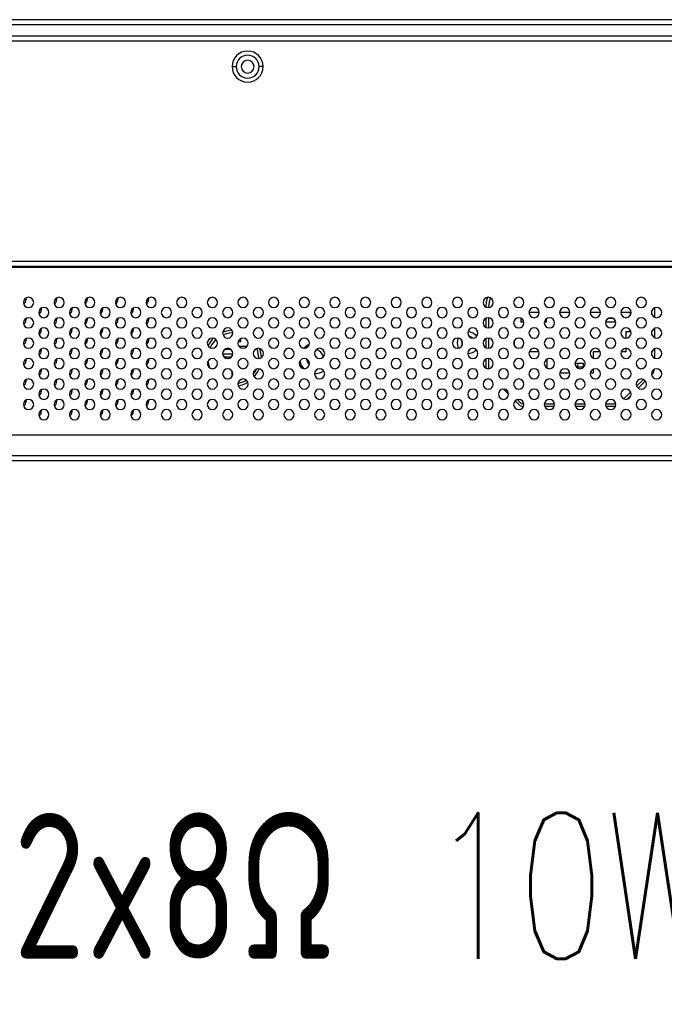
# Model space of a CAD drawing. Header units: millimetres. Extents: x 0 to 1118, y 0 to 864.
# Tile 4 of 256: x 193 to 214, y 204 to 236. Entities that reach past the tile are written whole.
import ezdxf

# ---------------------------------------------------------------- set-up
doc = ezdxf.new("R2010")
doc.units = ezdxf.units.MM
doc.styles.add('SLDTEXTSTYLE2', font='TXT', dxfattribs={"width": 0.7, "bigfont": 'bigfont'})

msp = doc.modelspace()

# ---------------------------------------------------------------- linework, layer by layer
at = {"color": 7, "linetype": 'Continuous', "lineweight": 25}
for p, q in [((503.4591, 236.4382), (138.6511, 236.4382)), ((503.4591, 236.2716), (138.6511, 236.2716)), ((232.4718, 235.7382), (139.5011, 235.7382)), ((501.5925, 235.9049), (140.5178, 235.9049)), ((200.2801, 234.9049), (200.4135, 234.9049)), ((201.2968, 234.9049), (201.1635, 234.9049)), ((144.595, 228.5549), (232.6385, 228.5549)), ((144.595, 228.3882), (232.6385, 228.3882)), ((193.548, 227.3449), (193.5551, 227.2966)), ((194.548, 227.3449), (194.5551, 227.2966)), ((195.548, 227.3449), (195.5551, 227.2966)), ((196.548, 227.3449), (196.5551, 227.2966)), ((197.548, 227.3449), (197.5551, 227.2966)), ((208.5701, 227.0529), (208.5701, 227.0549)), ((208.6535, 227.0549), (208.6535, 227.0389)), ((194.048, 227.0115), (194.0551, 226.9632)), ((195.048, 227.0115), (195.0551, 226.9632)), ((196.048, 227.0115), (196.0551, 226.9632)), ((197.048, 227.0115), (197.0551, 226.9632)), ((209.9727, 226.8882), (210.3043, 226.8882)), ((210.9727, 226.8882), (211.3043, 226.8882)), ((211.9727, 226.8882), (212.3043, 226.8882)), ((212.9727, 226.8882), (213.2701, 226.8882)), ((213.2701, 226.8882), (213.2701, 226.7694)), ((213.9868, 226.8025), (213.9868, 226.9407)), ((214.0701, 227.0236), (214.0701, 226.7195)), ((193.548, 226.6782), (193.5551, 226.6299)), ((194.548, 226.6782), (194.5551, 226.6299)), ((195.548, 226.6782), (195.5551, 226.6299)), ((196.548, 226.6782), (196.5551, 226.6299)), ((197.548, 226.6782), (197.5551, 226.6299)), ((208.5701, 226.3862), (208.5701, 226.6902)), ((208.6535, 226.7042), (208.6535, 226.3722)), ((209.7035, 226.6882), (209.7111, 226.6882)), ((209.7035, 226.6882), (209.7035, 226.5549)), ((209.8043, 226.5549), (209.7035, 226.5549)), ((210.5368, 226.5549), (210.4727, 226.5549)), ((210.5368, 226.6703), (210.5368, 226.5549)), ((212.7701, 226.5549), (212.4727, 226.5549)), ((212.5658, 226.6882), (212.7111, 226.6882)), ((212.7701, 226.6404), (212.7701, 226.5549)), ((212.8043, 226.5549), (212.7701, 226.5549)), ((194.048, 226.3449), (194.0551, 226.2966)), ((195.048, 226.3449), (195.0551, 226.2966)), ((196.048, 226.3449), (196.0551, 226.2966)), ((197.048, 226.3449), (197.0551, 226.2966)), ((213.1368, 226.2549), (213.2701, 226.2549)), ((213.1368, 226.2549), (213.1368, 226.0382)), ((213.2701, 226.3071), (213.2701, 226.2549)), ((213.9868, 226.1358), (213.9868, 226.274)), ((214.0701, 226.3569), (214.0701, 226.0529)), ((193.548, 226.0115), (193.5551, 225.9632)), ((194.548, 226.0115), (194.5551, 225.9632)), ((195.548, 226.0115), (195.5551, 225.9632)), ((196.548, 226.0115), (196.5551, 225.9632)), ((197.548, 226.0115), (197.5551, 225.9632)), ((200.4824, 225.9299), (200.5701, 225.9299)), ((200.7368, 225.7632), (200.5118, 225.7632)), ((200.5701, 226.0132), (200.5507, 226.0132)), ((200.5701, 225.9299), (200.5701, 226.0132)), ((200.7368, 225.737), (200.7368, 225.7632)), ((207.787, 225.9472), (207.7785, 225.8882)), ((207.7785, 225.8882), (207.7935, 225.8105)), ((208.5701, 225.7195), (208.5701, 226.0236)), ((208.6535, 226.0376), (208.6535, 225.7056)), ((209.5035, 225.7738), (209.5035, 225.9693)), ((194.048, 225.6782), (194.0551, 225.6299)), ((195.048, 225.6782), (195.0551, 225.6299)), ((196.048, 225.6782), (196.0551, 225.6299)), ((197.048, 225.6782), (197.0551, 225.6299)), ((200.3033, 225.5132), (199.9737, 225.5132)), ((200.0507, 225.6799), (200.2263, 225.6799)), ((210.2975, 225.5882), (209.9795, 225.5882)), ((212.2975, 225.5882), (212.0701, 225.5882)), ((212.0701, 225.5882), (212.0701, 225.3862)), ((213.1368, 225.5882), (212.9795, 225.5882)), ((213.1368, 225.7049), (213.1368, 225.5882)), ((213.9868, 225.4691), (213.9868, 225.6073)), ((214.0701, 225.6902), (214.0701, 225.3862)), ((193.548, 225.3449), (193.5551, 225.2966)), ((194.548, 225.3449), (194.5551, 225.2966)), ((195.548, 225.3449), (195.5551, 225.2966)), ((196.548, 225.3449), (196.5551, 225.2966)), ((197.548, 225.3449), (197.5551, 225.2966)), ((200.0118, 225.4299), (200.2651, 225.4299)), ((208.5701, 225.0529), (208.5701, 225.3569)), ((208.6535, 225.3709), (208.6535, 225.0406)), ((210.5701, 225.0529), (210.5701, 225.3569)), ((211.4727, 225.2216), (211.5701, 225.2216)), ((211.5701, 225.0882), (211.5701, 225.2216)), ((211.5701, 225.2216), (211.7368, 225.2216)), ((211.7368, 225.2216), (211.7368, 225.0882)), ((194.048, 225.0115), (194.0551, 224.9632)), ((195.048, 225.0115), (195.0551, 224.9632)), ((196.048, 225.0115), (196.0551, 224.9632)), ((197.048, 225.0115), (197.0551, 224.9632)), ((200.2785, 224.962), (200.2785, 224.7811)), ((211.3043, 224.8882), (210.9727, 224.8882)), ((211.5701, 225.0882), (211.5195, 225.0882)), ((211.7368, 225.0882), (211.5701, 225.0882)), ((212.0701, 224.8882), (211.9727, 224.8882)), ((212.0701, 225.0236), (212.0701, 224.8882)), ((213.9969, 224.8638), (213.9746, 224.8415)), ((193.548, 224.6782), (193.5551, 224.6299)), ((194.548, 224.6782), (194.5551, 224.6299)), ((195.548, 224.6782), (195.5551, 224.6299)), ((196.548, 224.6782), (196.5551, 224.6299)), ((197.548, 224.6782), (197.5551, 224.6299)), ((213.4861, 224.4708), (213.7059, 224.6907)), ((213.7716, 224.6385), (213.5382, 224.4051)), ((194.048, 224.3449), (194.0551, 224.2966)), ((195.048, 224.3449), (195.0551, 224.2966)), ((196.048, 224.3449), (196.0551, 224.2966)), ((197.048, 224.3449), (197.0551, 224.2966)), ((209.3051, 224.2021), (209.1357, 224.3715)), ((213.0688, 224.0535), (213.2899, 224.2746)), ((213.301, 224.1679), (213.1755, 224.0424)), ((193.548, 224.0115), (193.5551, 223.9632)), ((194.548, 224.0115), (194.5551, 223.9632)), ((195.548, 224.0115), (195.5551, 223.9632)), ((196.548, 224.0115), (196.5551, 223.9632)), ((197.548, 224.0115), (197.5551, 223.9632)), ((209.6291, 223.8781), (209.5192, 223.988)), ((209.5931, 224.0319), (209.688, 223.937)), ((210.4727, 223.8882), (210.8043, 223.8882)), ((211.4727, 223.8882), (211.8043, 223.8882)), ((212.4727, 223.8882), (212.8043, 223.8882)), ((194.048, 223.6782), (194.0551, 223.6299)), ((195.048, 223.6782), (195.0551, 223.6299)), ((196.048, 223.6782), (196.0551, 223.6299)), ((197.048, 223.6782), (197.0551, 223.6299)), ((210.7912, 223.8049), (210.4857, 223.8049)), ((211.7912, 223.8049), (211.4857, 223.8049)), ((212.7912, 223.8049), (212.4857, 223.8049)), ((232.1718, 222.8716), (161.4718, 222.8716)), ((160.9718, 222.2049), (232.6718, 222.2049)), ((160.9718, 222.0382), (232.6718, 222.0382))]:
    msp.add_line(p, q, dxfattribs=at)
at = {"color": 8, "linetype": 'Continuous', "lineweight": 25}
msp.add_line((161.2617, 228.3549), (232.7218, 228.3549), dxfattribs=at)
at = {"color": 7, "linetype": 'Continuous', "lineweight": 25, "flags": 128}
for points in [[(208.5701, 227.0549), (208.5878, 227.2337), (208.6264, 227.3711)], [(208.7096, 227.3556), (208.6695, 227.2175), (208.6535, 227.0549)], [(200.2783, 226.2956), (200.0829, 226.2653), (199.9735, 226.2285)], [(200.3049, 226.2131), (200.2016, 226.2047), (199.984, 226.1424)], [(208.1312, 226.0384), (208.0665, 226.0807), (208.0133, 226.0949)], [(199.7542, 225.9915), (199.6191, 225.8304), (199.5611, 225.7239)], [(202.6091, 225.7075), (202.7368, 225.8129), (202.803, 225.8449)], [(207.6368, 225.8882), (207.6635, 226.0222), (207.6692, 226.0354)], [(207.6847, 225.7114), (207.6635, 225.7543), (207.6368, 225.8882)], [(201.1535, 225.3799), (201.1197, 225.6147), (201.0905, 225.6978)], [(201.2365, 225.4034), (201.2056, 225.6171), (201.1792, 225.6999)], [(199.4923, 225.2849), (199.5206, 225.1451), (199.5489, 225.0644)], [(200.9722, 224.8609), (201.0212, 224.9294), (201.0743, 225.0254)], [(201.0055, 224.7711), (201.114, 224.9216), (201.1696, 225.0353)], [(200.4733, 224.5608), (200.6663, 224.6219), (200.7474, 224.6644)]]:
    msp.add_lwpolyline(points, dxfattribs=at)
at = {"color": 7, "linetype": 'Continuous', "lineweight": 25}
for centre, radius, start, end in [((200.7885, 234.9049), 0.5083, 0, 180), ((200.7885, 234.9049), 0.375, 0, 180), ((200.7885, 234.9049), 0.2083, 0, 180), ((200.7885, 234.9049), 0.5083, 180, 0), ((200.7885, 234.9049), 0.375, 180, 0), ((200.7885, 234.9049), 0.2083, 180, 0), ((193.6385, 227.2049), 0.1667, 0, 180), ((194.6385, 227.2049), 0.1667, 0, 180), ((195.6385, 227.2049), 0.1667, 0, 180), ((196.6385, 227.2049), 0.1667, 0, 180), ((197.6385, 227.2049), 0.1667, 0, 180), ((198.6385, 227.2049), 0.1667, 0, 180), ((199.6385, 227.2049), 0.1667, 0, 180), ((200.6385, 227.2049), 0.1667, 0, 180), ((201.6385, 227.2049), 0.1667, 0, 180), ((202.6385, 227.2049), 0.1667, 0, 180), ((203.6385, 227.2049), 0.1667, 0, 180), ((204.6385, 227.2049), 0.1667, 0, 180), ((205.6385, 227.2049), 0.1667, 0, 180), ((206.6385, 227.2049), 0.1667, 0, 180), ((207.6385, 227.2049), 0.1667, 0, 180), ((208.6385, 227.2049), 0.1667, 0, 180), ((209.6385, 227.2049), 0.1667, 0, 180), ((210.6385, 227.2049), 0.1667, 0, 180), ((211.6385, 227.2049), 0.1667, 0, 180), ((212.6385, 227.2049), 0.1667, 0, 180), ((213.6385, 227.2049), 0.1667, 0, 180), ((193.6385, 227.2049), 0.1667, 180, 0), ((193.3885, 227.2966), 0.1667, 302.88196, 0), ((194.6385, 227.2049), 0.1667, 180, 0), ((194.3885, 227.2966), 0.1667, 302.88196, 0), ((195.6385, 227.2049), 0.1667, 180, 0), ((195.3885, 227.2966), 0.1667, 302.88196, 0), ((196.6385, 227.2049), 0.1667, 180, 0), ((196.3885, 227.2966), 0.1667, 302.88196, 0), ((197.6385, 227.2049), 0.1667, 180, 0), ((197.3885, 227.2966), 0.1667, 302.88196, 0), ((198.6385, 227.2049), 0.1667, 180, 0), ((199.6385, 227.2049), 0.1667, 180, 0), ((200.6385, 227.2049), 0.1667, 180, 0), ((201.6385, 227.2049), 0.1667, 180, 0), ((202.6385, 227.2049), 0.1667, 180, 0), ((203.6385, 227.2049), 0.1667, 180, 0), ((204.6385, 227.2049), 0.1667, 180, 0), ((205.6385, 227.2049), 0.1667, 180, 0), ((206.6385, 227.2049), 0.1667, 180, 0), ((207.6385, 227.2049), 0.1667, 180, 0), ((208.6385, 227.2049), 0.1667, 180, 0), ((209.6385, 227.2049), 0.1667, 180, 0), ((210.6385, 227.2049), 0.1667, 180, 0), ((211.6385, 227.2049), 0.1667, 180, 0), ((212.6385, 227.2049), 0.1667, 180, 0), ((213.6385, 227.2049), 0.1667, 180, 0), ((194.1385, 226.8716), 0.1667, 0, 180), ((194.1385, 226.8716), 0.1667, 180, 0), ((193.8885, 226.9632), 0.1667, 302.88196, 0), ((195.1385, 226.8716), 0.1667, 0, 180), ((195.1385, 226.8716), 0.1667, 180, 0), ((194.8885, 226.9632), 0.1667, 302.88196, 0), ((196.1385, 226.8716), 0.1667, 0, 180), ((196.1385, 226.8716), 0.1667, 180, 0), ((195.8885, 226.9632), 0.1667, 302.88196, 0), ((197.1385, 226.8716), 0.1667, 0, 180), ((197.1385, 226.8716), 0.1667, 180, 0), ((196.8885, 226.9632), 0.1667, 302.88196, 0), ((198.1385, 226.8716), 0.1667, 0, 180), ((198.1385, 226.8716), 0.1667, 180, 0), ((199.1385, 226.8716), 0.1667, 0, 180), ((199.1385, 226.8716), 0.1667, 180, 0), ((200.1385, 226.8716), 0.1667, 0, 180), ((200.1385, 226.8716), 0.1667, 180, 0), ((201.1385, 226.8716), 0.1667, 0, 180), ((201.1385, 226.8716), 0.1667, 180, 0), ((202.1385, 226.8716), 0.1667, 0, 180), ((202.1385, 226.8716), 0.1667, 180, 0), ((203.1385, 226.8716), 0.1667, 0, 180), ((203.1385, 226.8716), 0.1667, 180, 0), ((204.1385, 226.8716), 0.1667, 0, 180), ((204.1385, 226.8716), 0.1667, 180, 0), ((205.1385, 226.8716), 0.1667, 0, 180), ((205.1385, 226.8716), 0.1667, 180, 0), ((206.1385, 226.8716), 0.1667, 0, 180), ((206.1385, 226.8716), 0.1667, 180, 0), ((207.1385, 226.8716), 0.1667, 0, 180), ((207.1385, 226.8716), 0.1667, 180, 0), ((208.1385, 226.8716), 0.1667, 0, 180), ((208.1385, 226.8716), 0.1667, 180, 0), ((209.1385, 226.8716), 0.1667, 0, 180), ((209.1385, 226.8716), 0.1667, 180, 0), ((210.1385, 226.8716), 0.1667, 0, 180), ((210.1385, 226.8716), 0.1667, 180, 0), ((211.1385, 226.8716), 0.1667, 0, 180), ((211.1385, 226.8716), 0.1667, 180, 0), ((212.1385, 226.8716), 0.1667, 0, 180), ((212.1385, 226.8716), 0.1667, 180, 0), ((213.1385, 226.8716), 0.1667, 0, 180), ((213.1385, 226.8716), 0.1667, 180, 0), ((214.1385, 226.8716), 0.1667, 0, 180), ((214.1385, 226.8716), 0.1667, 180, 0), ((193.6385, 226.5382), 0.1667, 0, 180), ((193.6385, 226.5382), 0.1667, 180, 0), ((193.3885, 226.6299), 0.1667, 302.88196, 0), ((194.6385, 226.5382), 0.1667, 0, 180), ((194.6385, 226.5382), 0.1667, 180, 0), ((194.3885, 226.6299), 0.1667, 302.88196, 0), ((195.6385, 226.5382), 0.1667, 0, 180), ((195.6385, 226.5382), 0.1667, 180, 0), ((195.3885, 226.6299), 0.1667, 302.88196, 0), ((196.6385, 226.5382), 0.1667, 0, 180), ((196.6385, 226.5382), 0.1667, 180, 0), ((196.3885, 226.6299), 0.1667, 302.88196, 0), ((197.6385, 226.5382), 0.1667, 0, 180), ((197.6385, 226.5382), 0.1667, 180, 0), ((197.3885, 226.6299), 0.1667, 302.88196, 0), ((198.6385, 226.5382), 0.1667, 0, 180), ((198.6385, 226.5382), 0.1667, 180, 0), ((199.6385, 226.5382), 0.1667, 0, 180), ((199.6385, 226.5382), 0.1667, 180, 0), ((200.6385, 226.5382), 0.1667, 0, 180), ((200.6385, 226.5382), 0.1667, 180, 0), ((201.6385, 226.5382), 0.1667, 0, 180), ((201.6385, 226.5382), 0.1667, 180, 0), ((202.6385, 226.5382), 0.1667, 0, 180), ((202.6385, 226.5382), 0.1667, 180, 0), ((203.6385, 226.5382), 0.1667, 0, 180), ((203.6385, 226.5382), 0.1667, 180, 0), ((204.6385, 226.5382), 0.1667, 0, 180), ((204.6385, 226.5382), 0.1667, 180, 0), ((205.6385, 226.5382), 0.1667, 0, 180), ((205.6385, 226.5382), 0.1667, 180, 0), ((206.6385, 226.5382), 0.1667, 0, 180), ((206.6385, 226.5382), 0.1667, 180, 0), ((207.6385, 226.5382), 0.1667, 0, 180), ((207.6385, 226.5382), 0.1667, 180, 0), ((208.6385, 226.5382), 0.1667, 0, 180), ((208.6385, 226.5382), 0.1667, 180, 0), ((209.6385, 226.5382), 0.1667, 0, 180), ((209.6385, 226.5382), 0.1667, 180, 0), ((210.6385, 226.5382), 0.1667, 0, 180), ((210.6385, 226.5382), 0.1667, 180, 0), ((211.6385, 226.5382), 0.1667, 0, 180), ((211.6385, 226.5382), 0.1667, 180, 0), ((212.6385, 226.5382), 0.1667, 0, 180), ((212.6385, 226.5382), 0.1667, 180, 0), ((213.6385, 226.5382), 0.1667, 0, 180), ((213.6385, 226.5382), 0.1667, 180, 0), ((194.1385, 226.2049), 0.1667, 0, 180), ((194.1385, 226.2049), 0.1667, 180, 0), ((193.8885, 226.2966), 0.1667, 302.88196, 0), ((195.1385, 226.2049), 0.1667, 0, 180), ((195.1385, 226.2049), 0.1667, 180, 0), ((194.8885, 226.2966), 0.1667, 302.88196, 0), ((196.1385, 226.2049), 0.1667, 0, 180), ((196.1385, 226.2049), 0.1667, 180, 0), ((195.8885, 226.2966), 0.1667, 302.88196, 0), ((197.1385, 226.2049), 0.1667, 0, 180), ((197.1385, 226.2049), 0.1667, 180, 0), ((196.8885, 226.2966), 0.1667, 302.88196, 0), ((198.1385, 226.2049), 0.1667, 0, 180), ((198.1385, 226.2049), 0.1667, 180, 0), ((199.1385, 226.2049), 0.1667, 0, 180), ((199.1385, 226.2049), 0.1667, 180, 0), ((200.1385, 226.2049), 0.1667, 0, 180), ((200.1385, 226.2049), 0.1667, 180, 0), ((201.1385, 226.2049), 0.1667, 0, 180), ((201.1385, 226.2049), 0.1667, 180, 0), ((202.1385, 226.2049), 0.1667, 0, 180), ((202.1385, 226.2049), 0.1667, 180, 0), ((203.1385, 226.2049), 0.1667, 0, 180), ((203.1385, 226.2049), 0.1667, 180, 0), ((204.1385, 226.2049), 0.1667, 0, 180), ((204.1385, 226.2049), 0.1667, 180, 0), ((205.1385, 226.2049), 0.1667, 0, 180), ((205.1385, 226.2049), 0.1667, 180, 0), ((206.1385, 226.2049), 0.1667, 0, 180), ((206.1385, 226.2049), 0.1667, 180, 0), ((207.1385, 226.2049), 0.1667, 0, 180), ((207.1385, 226.2049), 0.1667, 180, 0), ((208.1385, 226.2049), 0.1667, 0, 180), ((208.1385, 226.2049), 0.1667, 180, 0), ((207.9868, 225.8882), 0.35, 36.90485, 91.91122), ((209.1385, 226.2049), 0.1667, 0, 180), ((209.1385, 226.2049), 0.1667, 180, 0), ((210.1385, 226.2049), 0.1667, 0, 180), ((210.1385, 226.2049), 0.1667, 180, 0), ((211.1385, 226.2049), 0.1667, 0, 180), ((211.1385, 226.2049), 0.1667, 180, 0), ((212.1385, 226.2049), 0.1667, 0, 180), ((212.1385, 226.2049), 0.1667, 180, 0), ((213.1385, 226.2049), 0.1667, 0, 180), ((213.1385, 226.2049), 0.1667, 180, 0), ((214.1385, 226.2049), 0.1667, 0, 180), ((214.1385, 226.2049), 0.1667, 180, 0), ((193.6385, 225.8716), 0.1667, 0, 180), ((193.6385, 225.8716), 0.1667, 180, 0), ((193.3885, 225.9632), 0.1667, 302.88196, 0), ((194.6385, 225.8716), 0.1667, 0, 180), ((194.6385, 225.8716), 0.1667, 180, 0), ((194.3885, 225.9632), 0.1667, 302.88196, 0), ((195.6385, 225.8716), 0.1667, 0, 180), ((195.6385, 225.8716), 0.1667, 180, 0), ((195.3885, 225.9632), 0.1667, 302.88196, 0), ((196.6385, 225.8716), 0.1667, 0, 180), ((196.6385, 225.8716), 0.1667, 180, 0), ((196.3885, 225.9632), 0.1667, 302.88196, 0), ((197.6385, 225.8716), 0.1667, 0, 180), ((197.6385, 225.8716), 0.1667, 180, 0), ((197.3885, 225.9632), 0.1667, 302.88196, 0), ((198.6385, 225.8716), 0.1667, 0, 180), ((198.6385, 225.8716), 0.1667, 180, 0), ((199.6385, 225.8716), 0.1667, 0, 180), ((199.6385, 225.8716), 0.1667, 180, 0), ((200.3201, 225.3799), 0.9167, 134.51052, 153.88581), ((200.6385, 225.8716), 0.1667, 0, 180), ((200.6385, 225.8716), 0.1667, 180, 0), ((201.6385, 225.8716), 0.1667, 0, 180), ((201.6385, 225.8716), 0.1667, 180, 0), ((202.6385, 225.8716), 0.1667, 0, 180), ((202.6385, 225.8716), 0.1667, 180, 0), ((203.6385, 225.8716), 0.1667, 0, 180), ((203.6385, 225.8716), 0.1667, 180, 0), ((204.6385, 225.8716), 0.1667, 0, 180), ((204.6385, 225.8716), 0.1667, 180, 0), ((205.6385, 225.8716), 0.1667, 0, 180), ((205.6385, 225.8716), 0.1667, 180, 0), ((206.6385, 225.8716), 0.1667, 0, 180), ((206.6385, 225.8716), 0.1667, 180, 0), ((207.6385, 225.8716), 0.1667, 0, 180), ((207.6385, 225.8716), 0.1667, 180, 0), ((208.6385, 225.8716), 0.1667, 0, 180), ((208.6385, 225.8716), 0.1667, 180, 0), ((209.6385, 225.8716), 0.1667, 0, 180), ((209.6385, 225.8716), 0.1667, 180, 0), ((210.6385, 225.8716), 0.1667, 0, 180), ((210.6385, 225.8716), 0.1667, 180, 0), ((211.6385, 225.8716), 0.1667, 0, 180), ((211.6385, 225.8716), 0.1667, 180, 0), ((212.6385, 225.8716), 0.1667, 0, 180), ((212.6385, 225.8716), 0.1667, 180, 0), ((213.6385, 225.8716), 0.1667, 0, 180), ((213.6385, 225.8716), 0.1667, 180, 0), ((194.1385, 225.5382), 0.1667, 0, 180), ((194.1385, 225.5382), 0.1667, 180, 0), ((193.8885, 225.6299), 0.1667, 302.88196, 0), ((195.1385, 225.5382), 0.1667, 0, 180), ((195.1385, 225.5382), 0.1667, 180, 0), ((194.8885, 225.6299), 0.1667, 302.88196, 0), ((196.1385, 225.5382), 0.1667, 0, 180), ((196.1385, 225.5382), 0.1667, 180, 0), ((195.8885, 225.6299), 0.1667, 302.88196, 0), ((197.1385, 225.5382), 0.1667, 0, 180), ((197.1385, 225.5382), 0.1667, 180, 0), ((196.8885, 225.6299), 0.1667, 302.88196, 0), ((198.1385, 225.5382), 0.1667, 0, 180), ((198.1385, 225.5382), 0.1667, 180, 0), ((199.1385, 225.5382), 0.1667, 0, 180), ((199.1385, 225.5382), 0.1667, 180, 0), ((200.1385, 225.5382), 0.1667, 0, 180), ((200.1385, 225.5382), 0.1667, 180, 0), ((201.1385, 225.5382), 0.1667, 0, 180), ((201.1385, 225.5382), 0.1667, 180, 0), ((202.1385, 225.5382), 0.1667, 0, 180), ((202.1385, 225.5382), 0.1667, 180, 0), ((203.1385, 225.5382), 0.1667, 0, 180), ((203.1385, 225.5382), 0.1667, 180, 0), ((202.9868, 225.3799), 0.275, 8.92597, 83.53799), ((204.1385, 225.5382), 0.1667, 0, 180), ((204.1385, 225.5382), 0.1667, 180, 0), ((205.1385, 225.5382), 0.1667, 0, 180), ((205.1385, 225.5382), 0.1667, 180, 0), ((206.1385, 225.5382), 0.1667, 0, 180), ((206.1385, 225.5382), 0.1667, 180, 0), ((207.1385, 225.5382), 0.1667, 0, 180), ((207.1385, 225.5382), 0.1667, 180, 0), ((208.1385, 225.5382), 0.1667, 0, 180), ((207.9868, 225.8882), 0.35, 267.54379, 319.3136), ((208.1385, 225.5382), 0.1667, 180, 0), ((209.1385, 225.5382), 0.1667, 0, 180), ((209.1385, 225.5382), 0.1667, 180, 0), ((210.1385, 225.5382), 0.1667, 0, 180), ((210.1385, 225.5382), 0.1667, 180, 0), ((211.1385, 225.5382), 0.1667, 0, 180), ((211.1385, 225.5382), 0.1667, 180, 0), ((212.1385, 225.5382), 0.1667, 0, 180), ((212.1385, 225.5382), 0.1667, 180, 0), ((213.1385, 225.5382), 0.1667, 0, 180), ((213.1385, 225.5382), 0.1667, 180, 0), ((214.1385, 225.5382), 0.1667, 0, 180), ((214.1385, 225.5382), 0.1667, 180, 0), ((193.6385, 225.2049), 0.1667, 0, 180), ((193.6385, 225.2049), 0.1667, 180, 0), ((193.3885, 225.2966), 0.1667, 302.88196, 0), ((194.6385, 225.2049), 0.1667, 0, 180), ((194.6385, 225.2049), 0.1667, 180, 0), ((194.3885, 225.2966), 0.1667, 302.88196, 0), ((195.6385, 225.2049), 0.1667, 0, 180), ((195.6385, 225.2049), 0.1667, 180, 0), ((195.3885, 225.2966), 0.1667, 302.88196, 0), ((196.6385, 225.2049), 0.1667, 0, 180), ((196.6385, 225.2049), 0.1667, 180, 0), ((196.3885, 225.2966), 0.1667, 302.88196, 0), ((197.6385, 225.2049), 0.1667, 0, 180), ((197.6385, 225.2049), 0.1667, 180, 0), ((197.3885, 225.2966), 0.1667, 302.88196, 0), ((198.6385, 225.2049), 0.1667, 0, 180), ((198.6385, 225.2049), 0.1667, 180, 0), ((199.6385, 225.2049), 0.1667, 0, 180), ((199.6385, 225.2049), 0.1667, 180, 0), ((200.6385, 225.2049), 0.1667, 0, 180), ((200.6385, 225.2049), 0.1667, 180, 0), ((201.6385, 225.2049), 0.1667, 0, 180), ((201.6385, 225.2049), 0.1667, 180, 0), ((202.6385, 225.2049), 0.1667, 0, 180), ((202.6385, 225.2049), 0.1667, 180, 0), ((202.9868, 225.3799), 0.5, 190.39043, 222.95877), ((202.9868, 225.3799), 0.275, 185.41277, 227.93644), ((203.6385, 225.2049), 0.1667, 0, 180), ((203.6385, 225.2049), 0.1667, 180, 0), ((204.6385, 225.2049), 0.1667, 0, 180), ((204.6385, 225.2049), 0.1667, 180, 0), ((205.6385, 225.2049), 0.1667, 0, 180), ((205.6385, 225.2049), 0.1667, 180, 0), ((206.6385, 225.2049), 0.1667, 0, 180), ((206.6385, 225.2049), 0.1667, 180, 0), ((207.6385, 225.2049), 0.1667, 0, 180), ((207.6385, 225.2049), 0.1667, 180, 0), ((208.6385, 225.2049), 0.1667, 0, 180), ((208.6385, 225.2049), 0.1667, 180, 0), ((209.6385, 225.2049), 0.1667, 0, 180), ((209.6385, 225.2049), 0.1667, 180, 0), ((210.6385, 225.2049), 0.1667, 0, 180), ((210.6385, 225.2049), 0.1667, 180, 0), ((211.6385, 225.2049), 0.1667, 0, 180), ((211.6385, 225.2049), 0.1667, 180, 0), ((212.6385, 225.2049), 0.1667, 0, 180), ((212.6385, 225.2049), 0.1667, 180, 0), ((213.6385, 225.2049), 0.1667, 0, 180), ((213.6385, 225.2049), 0.1667, 180, 0), ((194.1385, 224.8716), 0.1667, 0, 180), ((194.1385, 224.8716), 0.1667, 180, 0), ((193.8885, 224.9632), 0.1667, 302.88196, 0), ((195.1385, 224.8716), 0.1667, 0, 180), ((195.1385, 224.8716), 0.1667, 180, 0), ((194.8885, 224.9632), 0.1667, 302.88196, 0), ((196.1385, 224.8716), 0.1667, 0, 180), ((196.1385, 224.8716), 0.1667, 180, 0), ((195.8885, 224.9632), 0.1667, 302.88196, 0), ((197.1385, 224.8716), 0.1667, 0, 180), ((197.1385, 224.8716), 0.1667, 180, 0), ((196.8885, 224.9632), 0.1667, 302.88196, 0), ((198.1385, 224.8716), 0.1667, 0, 180), ((198.1385, 224.8716), 0.1667, 180, 0), ((199.1385, 224.8716), 0.1667, 0, 180), ((199.1385, 224.8716), 0.1667, 180, 0), ((200.1385, 224.8716), 0.1667, 0, 180), ((200.1385, 224.8716), 0.1667, 180, 0), ((201.1385, 224.8716), 0.1667, 0, 180), ((201.1385, 224.8716), 0.1667, 180, 0), ((202.1385, 224.8716), 0.1667, 0, 180), ((202.1385, 224.8716), 0.1667, 180, 0), ((203.1385, 224.8716), 0.1667, 0, 180), ((203.1385, 224.8716), 0.1667, 180, 0), ((202.9868, 225.3799), 0.5, 268.30601, 304.92006), ((204.1385, 224.8716), 0.1667, 0, 180), ((204.1385, 224.8716), 0.1667, 180, 0), ((205.1385, 224.8716), 0.1667, 0, 180), ((205.1385, 224.8716), 0.1667, 180, 0), ((206.1385, 224.8716), 0.1667, 0, 180), ((206.1385, 224.8716), 0.1667, 180, 0), ((207.1385, 224.8716), 0.1667, 0, 180), ((207.1385, 224.8716), 0.1667, 180, 0), ((208.1385, 224.8716), 0.1667, 0, 180), ((208.1385, 224.8716), 0.1667, 180, 0), ((209.1385, 224.8716), 0.1667, 0, 180), ((209.1385, 224.8716), 0.1667, 180, 0), ((210.1385, 224.8716), 0.1667, 0, 180), ((210.1385, 224.8716), 0.1667, 180, 0), ((211.1385, 224.8716), 0.1667, 0, 180), ((211.1385, 224.8716), 0.1667, 180, 0), ((212.1385, 224.8716), 0.1667, 0, 180), ((212.1385, 224.8716), 0.1667, 180, 0), ((213.1385, 224.8716), 0.1667, 0, 180), ((213.1385, 224.8716), 0.1667, 180, 0), ((214.1385, 224.8716), 0.1667, 0, 180), ((214.1385, 224.8716), 0.1667, 180, 0), ((213.8201, 225.0406), 0.25, 315, 356.03382), ((193.6385, 224.5382), 0.1667, 0, 180), ((193.6385, 224.5382), 0.1667, 180, 0), ((193.3885, 224.6299), 0.1667, 302.88196, 0), ((194.6385, 224.5382), 0.1667, 0, 180), ((194.6385, 224.5382), 0.1667, 180, 0), ((194.3885, 224.6299), 0.1667, 302.88196, 0), ((195.6385, 224.5382), 0.1667, 0, 180), ((195.6385, 224.5382), 0.1667, 180, 0), ((195.3885, 224.6299), 0.1667, 302.88196, 0), ((196.6385, 224.5382), 0.1667, 0, 180), ((196.6385, 224.5382), 0.1667, 180, 0), ((196.3885, 224.6299), 0.1667, 302.88196, 0), ((197.6385, 224.5382), 0.1667, 0, 180), ((197.6385, 224.5382), 0.1667, 180, 0), ((197.3885, 224.6299), 0.1667, 302.88196, 0), ((198.6385, 224.5382), 0.1667, 0, 180), ((198.6385, 224.5382), 0.1667, 180, 0), ((199.6385, 224.5382), 0.1667, 0, 180), ((199.6385, 224.5382), 0.1667, 180, 0), ((200.6385, 224.5382), 0.1667, 0, 180), ((200.6385, 224.5382), 0.1667, 180, 0), ((200.3201, 225.3799), 0.9167, 280.24228, 301.19275), ((201.6385, 224.5382), 0.1667, 0, 180), ((201.6385, 224.5382), 0.1667, 180, 0), ((202.6385, 224.5382), 0.1667, 0, 180), ((202.6385, 224.5382), 0.1667, 180, 0), ((203.6385, 224.5382), 0.1667, 0, 180), ((203.6385, 224.5382), 0.1667, 180, 0), ((204.6385, 224.5382), 0.1667, 0, 180), ((204.6385, 224.5382), 0.1667, 180, 0), ((205.6385, 224.5382), 0.1667, 0, 180), ((205.6385, 224.5382), 0.1667, 180, 0), ((206.6385, 224.5382), 0.1667, 0, 180), ((206.6385, 224.5382), 0.1667, 180, 0), ((207.6385, 224.5382), 0.1667, 0, 180), ((207.6385, 224.5382), 0.1667, 180, 0), ((208.6385, 224.5382), 0.1667, 0, 180), ((208.6385, 224.5382), 0.1667, 180, 0), ((209.6385, 224.5382), 0.1667, 0, 180), ((209.6385, 224.5382), 0.1667, 180, 0), ((210.6385, 224.5382), 0.1667, 0, 180), ((210.6385, 224.5382), 0.1667, 180, 0), ((211.6385, 224.5382), 0.1667, 0, 180), ((211.6385, 224.5382), 0.1667, 180, 0), ((212.6385, 224.5382), 0.1667, 0, 180), ((212.6385, 224.5382), 0.1667, 180, 0), ((213.6385, 224.5382), 0.1667, 0, 180), ((213.6385, 224.5382), 0.1667, 180, 0), ((194.1385, 224.2049), 0.1667, 0, 180), ((194.1385, 224.2049), 0.1667, 180, 0), ((193.8885, 224.2966), 0.1667, 302.88196, 0), ((195.1385, 224.2049), 0.1667, 0, 180), ((195.1385, 224.2049), 0.1667, 180, 0), ((194.8885, 224.2966), 0.1667, 302.88196, 0), ((196.1385, 224.2049), 0.1667, 0, 180), ((196.1385, 224.2049), 0.1667, 180, 0), ((195.8885, 224.2966), 0.1667, 302.88196, 0), ((197.1385, 224.2049), 0.1667, 0, 180), ((197.1385, 224.2049), 0.1667, 180, 0), ((196.8885, 224.2966), 0.1667, 302.88196, 0), ((198.1385, 224.2049), 0.1667, 0, 180), ((198.1385, 224.2049), 0.1667, 180, 0), ((199.1385, 224.2049), 0.1667, 0, 180), ((199.1385, 224.2049), 0.1667, 180, 0), ((200.1385, 224.2049), 0.1667, 0, 180), ((200.1385, 224.2049), 0.1667, 180, 0), ((201.1385, 224.2049), 0.1667, 0, 180), ((201.1385, 224.2049), 0.1667, 180, 0), ((202.1385, 224.2049), 0.1667, 0, 180), ((202.1385, 224.2049), 0.1667, 180, 0), ((203.1385, 224.2049), 0.1667, 0, 180), ((203.1385, 224.2049), 0.1667, 180, 0), ((204.1385, 224.2049), 0.1667, 0, 180), ((204.1385, 224.2049), 0.1667, 180, 0), ((205.1385, 224.2049), 0.1667, 0, 180), ((205.1385, 224.2049), 0.1667, 180, 0), ((206.1385, 224.2049), 0.1667, 0, 180), ((206.1385, 224.2049), 0.1667, 180, 0), ((207.1385, 224.2049), 0.1667, 0, 180), ((207.1385, 224.2049), 0.1667, 180, 0), ((208.1385, 224.2049), 0.1667, 0, 180), ((208.1385, 224.2049), 0.1667, 180, 0), ((209.1385, 224.2049), 0.1667, 0, 180), ((209.1385, 224.2049), 0.1667, 180, 0), ((210.1385, 224.2049), 0.1667, 0, 180), ((210.1385, 224.2049), 0.1667, 180, 0), ((211.1385, 224.2049), 0.1667, 0, 180), ((211.1385, 224.2049), 0.1667, 180, 0), ((212.1385, 224.2049), 0.1667, 0, 180), ((212.1385, 224.2049), 0.1667, 180, 0), ((213.1385, 224.2049), 0.1667, 0, 180), ((213.1385, 224.2049), 0.1667, 180, 0), ((214.1385, 224.2049), 0.1667, 0, 180), ((214.1385, 224.2049), 0.1667, 180, 0), ((193.6385, 223.8716), 0.1667, 0, 180), ((193.6385, 223.8716), 0.1667, 180, 0), ((193.3885, 223.9632), 0.1667, 302.88196, 0), ((194.6385, 223.8716), 0.1667, 0, 180), ((194.6385, 223.8716), 0.1667, 180, 0), ((194.3885, 223.9632), 0.1667, 302.88196, 0), ((195.6385, 223.8716), 0.1667, 0, 180), ((195.6385, 223.8716), 0.1667, 180, 0), ((195.3885, 223.9632), 0.1667, 302.88196, 0), ((196.6385, 223.8716), 0.1667, 0, 180), ((196.6385, 223.8716), 0.1667, 180, 0), ((196.3885, 223.9632), 0.1667, 302.88196, 0), ((197.6385, 223.8716), 0.1667, 0, 180), ((197.6385, 223.8716), 0.1667, 180, 0), ((197.3885, 223.9632), 0.1667, 302.88196, 0), ((198.6385, 223.8716), 0.1667, 0, 180), ((198.6385, 223.8716), 0.1667, 180, 0), ((199.6385, 223.8716), 0.1667, 0, 180), ((199.6385, 223.8716), 0.1667, 180, 0), ((200.6385, 223.8716), 0.1667, 0, 180), ((200.6385, 223.8716), 0.1667, 180, 0), ((201.6385, 223.8716), 0.1667, 0, 180), ((201.6385, 223.8716), 0.1667, 180, 0), ((202.6385, 223.8716), 0.1667, 0, 180), ((202.6385, 223.8716), 0.1667, 180, 0), ((203.6385, 223.8716), 0.1667, 0, 180), ((203.6385, 223.8716), 0.1667, 180, 0), ((204.6385, 223.8716), 0.1667, 0, 180), ((204.6385, 223.8716), 0.1667, 180, 0), ((205.6385, 223.8716), 0.1667, 0, 180), ((205.6385, 223.8716), 0.1667, 180, 0), ((206.6385, 223.8716), 0.1667, 0, 180), ((206.6385, 223.8716), 0.1667, 180, 0), ((207.6385, 223.8716), 0.1667, 0, 180), ((207.6385, 223.8716), 0.1667, 180, 0), ((208.6385, 223.8716), 0.1667, 0, 180), ((208.6385, 223.8716), 0.1667, 180, 0), ((209.6385, 223.8716), 0.1667, 0, 180), ((209.6385, 223.8716), 0.1667, 180, 0), ((209.8059, 224.0549), 0.25, 225, 266.69094), ((209.8059, 224.0549), 0.1667, 225, 270), ((210.6385, 223.8716), 0.1667, 0, 180), ((210.6385, 223.8716), 0.1667, 180, 0), ((211.6385, 223.8716), 0.1667, 0, 180), ((211.6385, 223.8716), 0.1667, 180, 0), ((212.6385, 223.8716), 0.1667, 0, 180), ((212.6385, 223.8716), 0.1667, 180, 0), ((213.6385, 223.8716), 0.1667, 0, 180), ((213.6385, 223.8716), 0.1667, 180, 0), ((194.1385, 223.5382), 0.1667, 0, 180), ((194.1385, 223.5382), 0.1667, 180, 0), ((193.8885, 223.6299), 0.1667, 302.88196, 0), ((195.1385, 223.5382), 0.1667, 0, 180), ((195.1385, 223.5382), 0.1667, 180, 0), ((194.8885, 223.6299), 0.1667, 302.88196, 0), ((196.1385, 223.5382), 0.1667, 0, 180), ((196.1385, 223.5382), 0.1667, 180, 0), ((195.8885, 223.6299), 0.1667, 302.88196, 0), ((197.1385, 223.5382), 0.1667, 0, 180), ((197.1385, 223.5382), 0.1667, 180, 0), ((196.8885, 223.6299), 0.1667, 302.88196, 0), ((198.1385, 223.5382), 0.1667, 0, 180), ((198.1385, 223.5382), 0.1667, 180, 0), ((199.1385, 223.5382), 0.1667, 0, 180), ((199.1385, 223.5382), 0.1667, 180, 0), ((200.1385, 223.5382), 0.1667, 0, 180), ((200.1385, 223.5382), 0.1667, 180, 0), ((201.1385, 223.5382), 0.1667, 0, 180), ((201.1385, 223.5382), 0.1667, 180, 0), ((202.1385, 223.5382), 0.1667, 0, 180), ((202.1385, 223.5382), 0.1667, 180, 0), ((203.1385, 223.5382), 0.1667, 0, 180), ((203.1385, 223.5382), 0.1667, 180, 0), ((204.1385, 223.5382), 0.1667, 0, 180), ((204.1385, 223.5382), 0.1667, 180, 0), ((205.1385, 223.5382), 0.1667, 0, 180), ((205.1385, 223.5382), 0.1667, 180, 0), ((206.1385, 223.5382), 0.1667, 0, 180), ((206.1385, 223.5382), 0.1667, 180, 0), ((207.1385, 223.5382), 0.1667, 0, 180), ((207.1385, 223.5382), 0.1667, 180, 0), ((208.1385, 223.5382), 0.1667, 0, 180), ((208.1385, 223.5382), 0.1667, 180, 0), ((209.1385, 223.5382), 0.1667, 0, 180), ((209.1385, 223.5382), 0.1667, 180, 0), ((210.1385, 223.5382), 0.1667, 0, 180), ((210.1385, 223.5382), 0.1667, 180, 0), ((211.1385, 223.5382), 0.1667, 0, 180), ((211.1385, 223.5382), 0.1667, 180, 0), ((212.1385, 223.5382), 0.1667, 0, 180), ((212.1385, 223.5382), 0.1667, 180, 0), ((213.1385, 223.5382), 0.1667, 0, 180), ((213.1385, 223.5382), 0.1667, 180, 0), ((214.1385, 223.5382), 0.1667, 0, 180), ((214.1385, 223.5382), 0.1667, 180, 0)]:
    msp.add_arc(centre, radius, start, end, dxfattribs=at)

# ---------------------------------------------------------------- texts
at = {"color": 7, "linetype": 'Continuous', "lineweight": 0, "insert": (193.1339, 210.5301), "char_height": 4.7625, "attachment_point": 1, "style": 'SLDTEXTSTYLE2'}
msp.add_mtext('2x8Ω 10W Speaker', dxfattribs=at)

doc.saveas('drawing.dxf')
